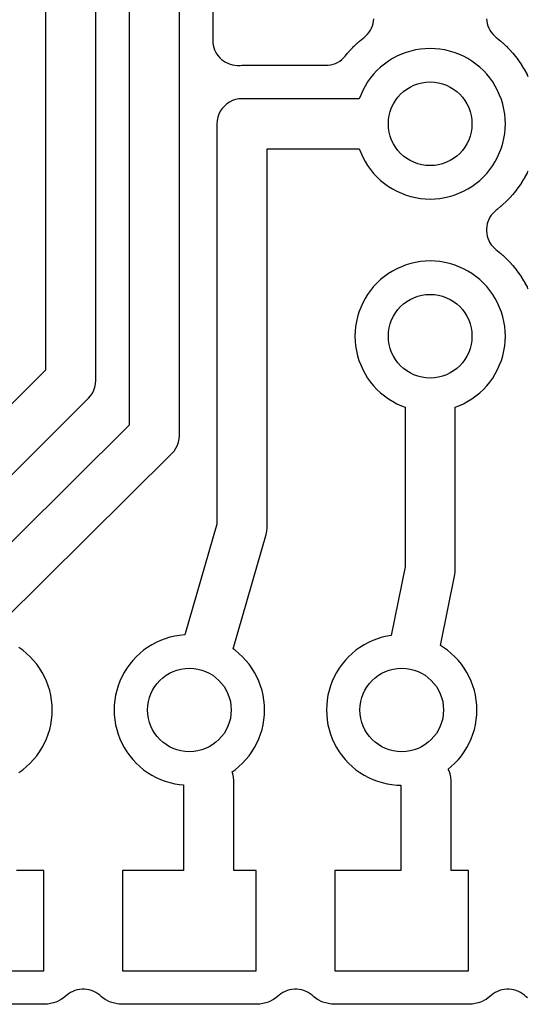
# Model space of a CAD drawing. Header units: millimetres. Extents: x 0 to 81, y 0 to 109.
# Tile 10 of 29: x 40 to 46, y 14 to 26. Entities that reach past the tile are written whole.
import ezdxf

# ---------------------------------------------------------------- set-up
doc = ezdxf.new("R2010")
doc.units = ezdxf.units.MM
for name, color, linetype in [('COPPER_KEEP_ref', 8, 'Continuous'), ('COPPER_REMOVE', 3, 'Continuous'), ('DRILL_1.0', 4, 'Continuous')]:
    doc.layers.add(name, color=color, linetype=linetype)

msp = doc.modelspace()

# ---------------------------------------------------------------- linework, layer by layer
at = {"layer": 'COPPER_KEEP_ref'}
for points in [[(40.05, 36.323), (40.05, 21.907), (36.868, 18.725)], [(37.394, 18.403), (40.562, 21.571), (40.588, 21.6), (40.61, 21.633), (40.627, 21.668), (40.64, 21.705), (40.647, 21.744), (40.65, 21.783), (40.65, 36.023)], [(41.05, 34.623), (41.05, 21.248), (39.019, 19.236)], [(39.53, 18.898), (41.561, 20.91), (41.587, 20.939), (41.609, 20.972), (41.627, 21.008), (41.64, 21.045), (41.647, 21.084), (41.65, 21.123), (41.65, 34.323)], [(42.05, 33.623), (42.05, 25.851), (42.051, 25.822), (42.056, 25.794), (42.062, 25.766), (42.072, 25.739), (42.084, 25.712), (42.099, 25.687), (42.116, 25.664), (42.135, 25.642), (42.156, 25.623), (42.179, 25.605), (42.203, 25.59), (42.229, 25.577), (42.256, 25.566), (42.284, 25.559), (42.312, 25.554), (42.341, 25.551), (42.37, 25.552), (42.371, 25.552), (42.376, 25.552), (42.398, 25.553), (42.402, 25.553), (43.401, 25.553), (43.431, 25.554), (43.46, 25.559), (43.489, 25.566), (43.516, 25.576), (43.543, 25.588), (43.568, 25.604), (43.592, 25.621), (43.614, 25.641), (43.633, 25.663), (43.663, 25.698), (43.666, 25.702), (43.68, 25.718), (43.683, 25.722), (43.72, 25.761), (43.723, 25.765), (43.738, 25.78), (43.742, 25.783), (43.781, 25.82), (43.785, 25.823), (43.801, 25.837), (43.805, 25.84), (43.846, 25.875), (43.85, 25.878), (43.86, 25.885), (43.882, 25.904), (43.902, 25.924), (43.92, 25.947), (43.936, 25.971), (43.949, 25.997), (43.96, 26.024), (43.968, 26.051), (43.974, 26.08), (43.977, 26.109)], [(45.323, 26.109), (45.326, 26.08), (45.332, 26.051), (45.34, 26.024), (45.351, 25.997), (45.364, 25.971), (45.38, 25.947), (45.398, 25.924), (45.418, 25.904), (45.44, 25.885), (45.45, 25.878), (45.454, 25.875), (45.495, 25.84), (45.499, 25.837), (45.515, 25.823), (45.519, 25.82), (45.558, 25.783), (45.562, 25.78), (45.577, 25.765), (45.58, 25.761), (45.617, 25.722), (45.62, 25.718), (45.634, 25.702), (45.637, 25.698), (45.672, 25.657), (45.675, 25.653), (45.688, 25.636), (45.691, 25.632), (45.722, 25.588), (45.725, 25.584), (45.737, 25.566), (45.739, 25.562), (45.768, 25.516), (45.77, 25.512), (45.781, 25.494), (45.783, 25.489), (45.809, 25.442), (45.811, 25.437), (45.82, 25.418)], [(45.82, 24.288), (45.811, 24.269), (45.809, 24.264), (45.783, 24.217), (45.781, 24.212), (45.77, 24.194), (45.768, 24.19), (45.739, 24.144), (45.737, 24.14), (45.725, 24.122), (45.722, 24.118), (45.691, 24.074), (45.688, 24.07), (45.675, 24.053), (45.672, 24.049), (45.637, 24.008), (45.634, 24.004), (45.62, 23.988), (45.617, 23.984), (45.58, 23.945), (45.577, 23.941), (45.562, 23.926), (45.558, 23.923), (45.519, 23.886), (45.515, 23.883), (45.499, 23.869), (45.495, 23.866), (45.454, 23.831), (45.45, 23.828), (45.44, 23.821), (45.418, 23.802), (45.398, 23.782), (45.38, 23.759), (45.364, 23.735), (45.351, 23.709), (45.34, 23.682), (45.332, 23.655), (45.326, 23.626), (45.323, 23.597), (45.323, 23.569), (45.326, 23.54), (45.332, 23.511), (45.34, 23.484), (45.351, 23.457), (45.364, 23.431), (45.38, 23.407), (45.398, 23.384), (45.418, 23.364), (45.44, 23.345), (45.45, 23.338), (45.454, 23.335), (45.495, 23.3), (45.499, 23.297), (45.515, 23.283), (45.519, 23.28), (45.558, 23.243), (45.562, 23.24), (45.577, 23.225), (45.58, 23.221), (45.617, 23.182), (45.62, 23.178), (45.634, 23.162), (45.637, 23.158), (45.672, 23.117), (45.675, 23.113), (45.688, 23.096), (45.691, 23.092), (45.722, 23.048), (45.725, 23.044), (45.737, 23.026), (45.739, 23.022), (45.768, 22.976), (45.77, 22.972), (45.781, 22.954), (45.783, 22.949), (45.809, 22.902), (45.811, 22.897), (45.82, 22.878)], [(39.73, 17.095), (39.778, 17.129), (39.823, 17.166), (39.866, 17.207), (39.907, 17.25), (39.944, 17.295), (39.978, 17.343), (40.009, 17.393), (40.037, 17.445), (40.061, 17.499), (40.082, 17.554), (40.099, 17.61), (40.113, 17.667), (40.122, 17.726), (40.128, 17.784), (40.13, 17.843), (40.128, 17.902), (40.122, 17.96), (40.113, 18.019), (40.099, 18.076), (40.082, 18.132), (40.061, 18.187), (40.037, 18.241), (40.009, 18.293), (39.978, 18.343), (39.944, 18.391), (39.907, 18.436), (39.866, 18.479), (39.823, 18.52), (39.778, 18.557), (39.73, 18.591)], [(38.43, 14.723), (40.03, 14.723), (40.03, 15.923), (39.7, 15.923)], [(45.815, 14.4), (45.799, 14.412), (45.778, 14.431), (45.755, 14.449), (45.731, 14.464), (45.706, 14.478), (45.679, 14.488), (45.651, 14.497), (45.623, 14.502), (45.594, 14.505), (45.566, 14.505), (45.537, 14.502), (45.509, 14.497), (45.481, 14.488), (45.454, 14.478), (45.429, 14.464), (45.405, 14.449), (45.382, 14.431), (45.361, 14.412), (45.345, 14.4), (45.318, 14.382), (45.301, 14.372), (45.272, 14.358), (45.254, 14.35), (45.223, 14.34), (45.204, 14.335), (45.172, 14.328), (45.152, 14.326), (45.115, 14.323), (45.105, 14.323), (43.515, 14.323), (43.505, 14.323), (43.468, 14.326), (43.448, 14.328), (43.416, 14.335), (43.397, 14.34), (43.366, 14.35), (43.348, 14.358), (43.319, 14.372), (43.302, 14.382), (43.275, 14.4), (43.259, 14.412), (43.238, 14.431), (43.215, 14.449), (43.191, 14.464), (43.166, 14.478), (43.139, 14.488), (43.111, 14.497), (43.083, 14.502), (43.054, 14.505), (43.026, 14.505), (42.997, 14.502), (42.969, 14.497), (42.941, 14.488), (42.914, 14.478), (42.889, 14.464), (42.865, 14.449), (42.842, 14.431), (42.821, 14.412), (42.805, 14.4), (42.778, 14.382), (42.761, 14.372), (42.732, 14.358), (42.714, 14.35), (42.683, 14.34), (42.664, 14.335), (42.632, 14.328), (42.612, 14.326), (42.575, 14.323), (42.565, 14.323), (40.975, 14.323), (40.965, 14.323), (40.928, 14.326), (40.908, 14.328), (40.876, 14.335), (40.857, 14.34), (40.826, 14.35), (40.808, 14.358), (40.779, 14.372), (40.762, 14.382), (40.735, 14.4), (40.719, 14.412), (40.698, 14.431), (40.675, 14.449), (40.651, 14.464), (40.626, 14.478), (40.599, 14.488), (40.571, 14.497), (40.543, 14.502), (40.514, 14.505), (40.486, 14.505), (40.457, 14.502), (40.429, 14.497), (40.401, 14.488), (40.374, 14.478), (40.349, 14.464), (40.325, 14.449), (40.302, 14.431), (40.281, 14.412), (40.265, 14.4), (40.238, 14.382), (40.221, 14.372), (40.192, 14.358), (40.174, 14.35), (40.143, 14.34), (40.124, 14.335), (40.092, 14.328), (40.072, 14.326), (40.035, 14.323), (40.025, 14.323), (38.435, 14.323)]]:
    msp.add_lwpolyline(points, dxfattribs=at)
for points in [[(42.297, 17.039), (42.29, 17.078), (42.281, 17.103), (42.318, 17.129), (42.363, 17.166), (42.406, 17.207), (42.447, 17.25), (42.484, 17.295), (42.518, 17.343), (42.549, 17.393), (42.577, 17.445), (42.601, 17.499), (42.622, 17.554), (42.639, 17.61), (42.653, 17.667), (42.662, 17.726), (42.668, 17.784), (42.67, 17.843), (42.668, 17.902), (42.662, 17.96), (42.653, 18.019), (42.639, 18.076), (42.622, 18.132), (42.601, 18.187), (42.577, 18.241), (42.549, 18.293), (42.518, 18.343), (42.484, 18.391), (42.447, 18.436), (42.406, 18.479), (42.363, 18.52), (42.318, 18.557), (42.294, 18.574), (42.688, 19.94), (42.697, 19.981), (42.7, 20.023), (42.7, 24.553), (43.802, 24.553), (43.819, 24.509), (43.843, 24.455), (43.871, 24.403), (43.902, 24.353), (43.936, 24.305), (43.973, 24.26), (44.014, 24.217), (44.057, 24.176), (44.102, 24.139), (44.15, 24.105), (44.2, 24.074), (44.252, 24.046), (44.306, 24.022), (44.361, 24.001), (44.417, 23.984), (44.474, 23.97), (44.533, 23.961), (44.591, 23.955), (44.65, 23.953), (44.709, 23.955), (44.767, 23.961), (44.826, 23.97), (44.883, 23.984), (44.939, 24.001), (44.994, 24.022), (45.048, 24.046), (45.1, 24.074), (45.15, 24.105), (45.198, 24.139), (45.243, 24.176), (45.286, 24.217), (45.327, 24.26), (45.364, 24.305), (45.398, 24.353), (45.429, 24.403), (45.457, 24.455), (45.481, 24.509), (45.502, 24.564), (45.519, 24.62), (45.533, 24.677), (45.542, 24.736), (45.548, 24.794), (45.55, 24.853), (45.548, 24.912), (45.542, 24.97), (45.533, 25.029), (45.519, 25.086), (45.502, 25.142), (45.481, 25.197), (45.457, 25.251), (45.429, 25.303), (45.398, 25.353), (45.364, 25.401), (45.327, 25.446), (45.286, 25.489), (45.243, 25.53), (45.198, 25.567), (45.15, 25.601), (45.1, 25.632), (45.048, 25.66), (44.994, 25.684), (44.939, 25.705), (44.883, 25.722), (44.826, 25.736), (44.767, 25.745), (44.709, 25.751), (44.65, 25.753), (44.591, 25.751), (44.533, 25.745), (44.474, 25.736), (44.417, 25.722), (44.361, 25.705), (44.306, 25.684), (44.252, 25.66), (44.2, 25.632), (44.15, 25.601), (44.102, 25.567), (44.057, 25.53), (44.014, 25.489), (43.973, 25.446), (43.936, 25.401), (43.902, 25.353), (43.871, 25.303), (43.843, 25.251), (43.819, 25.197), (43.802, 25.153), (42.4, 25.153), (42.361, 25.15), (42.322, 25.143), (42.285, 25.13), (42.25, 25.113), (42.217, 25.091), (42.188, 25.065), (42.162, 25.036), (42.14, 25.003), (42.123, 24.968), (42.11, 24.931), (42.103, 24.892), (42.1, 24.853), (42.1, 20.065), (41.717, 18.741), (41.711, 18.741), (41.653, 18.735), (41.594, 18.726), (41.537, 18.712), (41.481, 18.695), (41.426, 18.674), (41.372, 18.65), (41.32, 18.622), (41.27, 18.591), (41.222, 18.557), (41.177, 18.52), (41.134, 18.479), (41.093, 18.436), (41.056, 18.391), (41.022, 18.343), (40.991, 18.293), (40.963, 18.241), (40.939, 18.187), (40.918, 18.132), (40.901, 18.076), (40.887, 18.019), (40.878, 17.96), (40.872, 17.902), (40.87, 17.843), (40.872, 17.784), (40.878, 17.726), (40.887, 17.667), (40.901, 17.61), (40.918, 17.554), (40.939, 17.499), (40.963, 17.445), (40.991, 17.393), (41.022, 17.343), (41.056, 17.295), (41.093, 17.25), (41.134, 17.207), (41.177, 17.166), (41.222, 17.129), (41.27, 17.095), (41.32, 17.064), (41.372, 17.036), (41.426, 17.012), (41.481, 16.991), (41.537, 16.974), (41.594, 16.96), (41.653, 16.951), (41.7, 16.946), (41.7, 15.923), (40.97, 15.923), (40.97, 14.723), (42.57, 14.723), (42.57, 15.923), (42.3, 15.923), (42.3, 17), (42.297, 17.039)], [(44.89, 17.078), (44.877, 17.115), (44.867, 17.136), (44.903, 17.166), (44.946, 17.207), (44.987, 17.25), (45.024, 17.295), (45.058, 17.343), (45.089, 17.393), (45.117, 17.445), (45.141, 17.499), (45.162, 17.554), (45.179, 17.61), (45.193, 17.667), (45.202, 17.726), (45.208, 17.784), (45.21, 17.843), (45.208, 17.902), (45.202, 17.96), (45.193, 18.019), (45.179, 18.076), (45.162, 18.132), (45.141, 18.187), (45.117, 18.241), (45.089, 18.293), (45.058, 18.343), (45.024, 18.391), (44.987, 18.436), (44.946, 18.479), (44.903, 18.52), (44.858, 18.557), (44.81, 18.591), (44.772, 18.615), (44.944, 19.463), (44.949, 19.493), (44.95, 19.523), (44.95, 21.465), (44.994, 21.482), (45.048, 21.506), (45.1, 21.534), (45.15, 21.565), (45.198, 21.599), (45.243, 21.636), (45.286, 21.677), (45.327, 21.72), (45.364, 21.765), (45.398, 21.813), (45.429, 21.863), (45.457, 21.915), (45.481, 21.969), (45.502, 22.024), (45.519, 22.08), (45.533, 22.137), (45.542, 22.196), (45.548, 22.254), (45.55, 22.313), (45.548, 22.372), (45.542, 22.43), (45.533, 22.489), (45.519, 22.546), (45.502, 22.602), (45.481, 22.657), (45.457, 22.711), (45.429, 22.763), (45.398, 22.813), (45.364, 22.861), (45.327, 22.906), (45.286, 22.949), (45.243, 22.99), (45.198, 23.027), (45.15, 23.061), (45.1, 23.092), (45.048, 23.12), (44.994, 23.144), (44.939, 23.165), (44.883, 23.182), (44.826, 23.196), (44.767, 23.205), (44.709, 23.211), (44.65, 23.213), (44.591, 23.211), (44.533, 23.205), (44.474, 23.196), (44.417, 23.182), (44.361, 23.165), (44.306, 23.144), (44.252, 23.12), (44.2, 23.092), (44.15, 23.061), (44.102, 23.027), (44.057, 22.99), (44.014, 22.949), (43.973, 22.906), (43.936, 22.861), (43.902, 22.813), (43.871, 22.763), (43.843, 22.711), (43.819, 22.657), (43.798, 22.602), (43.781, 22.546), (43.767, 22.489), (43.758, 22.43), (43.752, 22.372), (43.75, 22.313), (43.752, 22.254), (43.758, 22.196), (43.767, 22.137), (43.781, 22.08), (43.798, 22.024), (43.819, 21.969), (43.843, 21.915), (43.871, 21.863), (43.902, 21.813), (43.936, 21.765), (43.973, 21.72), (44.014, 21.677), (44.057, 21.636), (44.102, 21.599), (44.15, 21.565), (44.2, 21.534), (44.252, 21.506), (44.306, 21.482), (44.35, 21.465), (44.35, 19.553), (44.184, 18.734), (44.134, 18.726), (44.077, 18.712), (44.021, 18.695), (43.966, 18.674), (43.912, 18.65), (43.86, 18.622), (43.81, 18.591), (43.762, 18.557), (43.717, 18.52), (43.674, 18.479), (43.633, 18.436), (43.596, 18.391), (43.562, 18.343), (43.531, 18.293), (43.503, 18.241), (43.479, 18.187), (43.458, 18.132), (43.441, 18.076), (43.427, 18.019), (43.418, 17.96), (43.412, 17.902), (43.41, 17.843), (43.412, 17.784), (43.418, 17.726), (43.427, 17.667), (43.441, 17.61), (43.458, 17.554), (43.479, 17.499), (43.503, 17.445), (43.531, 17.393), (43.562, 17.343), (43.596, 17.295), (43.633, 17.25), (43.674, 17.207), (43.717, 17.166), (43.762, 17.129), (43.81, 17.095), (43.86, 17.064), (43.912, 17.036), (43.966, 17.012), (44.021, 16.991), (44.077, 16.974), (44.134, 16.96), (44.193, 16.951), (44.251, 16.945), (44.3, 16.943), (44.3, 15.923), (43.51, 15.923), (43.51, 14.723), (45.11, 14.723), (45.11, 15.923), (44.9, 15.923), (44.9, 17), (44.897, 17.039), (44.89, 17.078)]]:
    msp.add_lwpolyline(points, close=True, dxfattribs=at)
at = {"layer": 'COPPER_REMOVE'}
for points in [[(40.05, 36.323), (40.05, 21.907), (36.868, 18.725)], [(37.394, 18.403), (40.562, 21.571), (40.588, 21.6), (40.61, 21.633), (40.627, 21.668), (40.64, 21.705), (40.647, 21.744), (40.65, 21.783), (40.65, 36.023)], [(41.05, 34.623), (41.05, 21.248), (39.019, 19.236)], [(39.53, 18.898), (41.561, 20.91), (41.587, 20.939), (41.609, 20.972), (41.627, 21.008), (41.64, 21.045), (41.647, 21.084), (41.65, 21.123), (41.65, 34.323)], [(42.05, 33.623), (42.05, 25.851), (42.051, 25.822), (42.056, 25.794), (42.062, 25.766), (42.072, 25.739), (42.084, 25.712), (42.099, 25.687), (42.116, 25.664), (42.135, 25.642), (42.156, 25.623), (42.179, 25.605), (42.203, 25.59), (42.229, 25.577), (42.256, 25.566), (42.284, 25.559), (42.312, 25.554), (42.341, 25.551), (42.37, 25.552), (42.371, 25.552), (42.376, 25.552), (42.398, 25.553), (42.402, 25.553), (43.401, 25.553), (43.431, 25.554), (43.46, 25.559), (43.489, 25.566), (43.516, 25.576), (43.543, 25.588), (43.568, 25.604), (43.592, 25.621), (43.614, 25.641), (43.633, 25.663), (43.663, 25.698), (43.666, 25.702), (43.68, 25.718), (43.683, 25.722), (43.72, 25.761), (43.723, 25.765), (43.738, 25.78), (43.742, 25.783), (43.781, 25.82), (43.785, 25.823), (43.801, 25.837), (43.805, 25.84), (43.846, 25.875), (43.85, 25.878), (43.86, 25.885), (43.882, 25.904), (43.902, 25.924), (43.92, 25.947), (43.936, 25.971), (43.949, 25.997), (43.96, 26.024), (43.968, 26.051), (43.974, 26.08), (43.977, 26.109)], [(45.323, 26.109), (45.326, 26.08), (45.332, 26.051), (45.34, 26.024), (45.351, 25.997), (45.364, 25.971), (45.38, 25.947), (45.398, 25.924), (45.418, 25.904), (45.44, 25.885), (45.45, 25.878), (45.454, 25.875), (45.495, 25.84), (45.499, 25.837), (45.515, 25.823), (45.519, 25.82), (45.558, 25.783), (45.562, 25.78), (45.577, 25.765), (45.58, 25.761), (45.617, 25.722), (45.62, 25.718), (45.634, 25.702), (45.637, 25.698), (45.672, 25.657), (45.675, 25.653), (45.688, 25.636), (45.691, 25.632), (45.722, 25.588), (45.725, 25.584), (45.737, 25.566), (45.739, 25.562), (45.768, 25.516), (45.77, 25.512), (45.781, 25.494), (45.783, 25.489), (45.809, 25.442), (45.811, 25.437), (45.82, 25.418)], [(45.82, 24.288), (45.811, 24.269), (45.809, 24.264), (45.783, 24.217), (45.781, 24.212), (45.77, 24.194), (45.768, 24.19), (45.739, 24.144), (45.737, 24.14), (45.725, 24.122), (45.722, 24.118), (45.691, 24.074), (45.688, 24.07), (45.675, 24.053), (45.672, 24.049), (45.637, 24.008), (45.634, 24.004), (45.62, 23.988), (45.617, 23.984), (45.58, 23.945), (45.577, 23.941), (45.562, 23.926), (45.558, 23.923), (45.519, 23.886), (45.515, 23.883), (45.499, 23.869), (45.495, 23.866), (45.454, 23.831), (45.45, 23.828), (45.44, 23.821), (45.418, 23.802), (45.398, 23.782), (45.38, 23.759), (45.364, 23.735), (45.351, 23.709), (45.34, 23.682), (45.332, 23.655), (45.326, 23.626), (45.323, 23.597), (45.323, 23.569), (45.326, 23.54), (45.332, 23.511), (45.34, 23.484), (45.351, 23.457), (45.364, 23.431), (45.38, 23.407), (45.398, 23.384), (45.418, 23.364), (45.44, 23.345), (45.45, 23.338), (45.454, 23.335), (45.495, 23.3), (45.499, 23.297), (45.515, 23.283), (45.519, 23.28), (45.558, 23.243), (45.562, 23.24), (45.577, 23.225), (45.58, 23.221), (45.617, 23.182), (45.62, 23.178), (45.634, 23.162), (45.637, 23.158), (45.672, 23.117), (45.675, 23.113), (45.688, 23.096), (45.691, 23.092), (45.722, 23.048), (45.725, 23.044), (45.737, 23.026), (45.739, 23.022), (45.768, 22.976), (45.77, 22.972), (45.781, 22.954), (45.783, 22.949), (45.809, 22.902), (45.811, 22.897), (45.82, 22.878)], [(39.73, 17.095), (39.778, 17.129), (39.823, 17.166), (39.866, 17.207), (39.907, 17.25), (39.944, 17.295), (39.978, 17.343), (40.009, 17.393), (40.037, 17.445), (40.061, 17.499), (40.082, 17.554), (40.099, 17.61), (40.113, 17.667), (40.122, 17.726), (40.128, 17.784), (40.13, 17.843), (40.128, 17.902), (40.122, 17.96), (40.113, 18.019), (40.099, 18.076), (40.082, 18.132), (40.061, 18.187), (40.037, 18.241), (40.009, 18.293), (39.978, 18.343), (39.944, 18.391), (39.907, 18.436), (39.866, 18.479), (39.823, 18.52), (39.778, 18.557), (39.73, 18.591)], [(38.43, 14.723), (40.03, 14.723), (40.03, 15.923), (39.7, 15.923)], [(45.815, 14.4), (45.799, 14.412), (45.778, 14.431), (45.755, 14.449), (45.731, 14.464), (45.706, 14.478), (45.679, 14.488), (45.651, 14.497), (45.623, 14.502), (45.594, 14.505), (45.566, 14.505), (45.537, 14.502), (45.509, 14.497), (45.481, 14.488), (45.454, 14.478), (45.429, 14.464), (45.405, 14.449), (45.382, 14.431), (45.361, 14.412), (45.345, 14.4), (45.318, 14.382), (45.301, 14.372), (45.272, 14.358), (45.254, 14.35), (45.223, 14.34), (45.204, 14.335), (45.172, 14.328), (45.152, 14.326), (45.115, 14.323), (45.105, 14.323), (43.515, 14.323), (43.505, 14.323), (43.468, 14.326), (43.448, 14.328), (43.416, 14.335), (43.397, 14.34), (43.366, 14.35), (43.348, 14.358), (43.319, 14.372), (43.302, 14.382), (43.275, 14.4), (43.259, 14.412), (43.238, 14.431), (43.215, 14.449), (43.191, 14.464), (43.166, 14.478), (43.139, 14.488), (43.111, 14.497), (43.083, 14.502), (43.054, 14.505), (43.026, 14.505), (42.997, 14.502), (42.969, 14.497), (42.941, 14.488), (42.914, 14.478), (42.889, 14.464), (42.865, 14.449), (42.842, 14.431), (42.821, 14.412), (42.805, 14.4), (42.778, 14.382), (42.761, 14.372), (42.732, 14.358), (42.714, 14.35), (42.683, 14.34), (42.664, 14.335), (42.632, 14.328), (42.612, 14.326), (42.575, 14.323), (42.565, 14.323), (40.975, 14.323), (40.965, 14.323), (40.928, 14.326), (40.908, 14.328), (40.876, 14.335), (40.857, 14.34), (40.826, 14.35), (40.808, 14.358), (40.779, 14.372), (40.762, 14.382), (40.735, 14.4), (40.719, 14.412), (40.698, 14.431), (40.675, 14.449), (40.651, 14.464), (40.626, 14.478), (40.599, 14.488), (40.571, 14.497), (40.543, 14.502), (40.514, 14.505), (40.486, 14.505), (40.457, 14.502), (40.429, 14.497), (40.401, 14.488), (40.374, 14.478), (40.349, 14.464), (40.325, 14.449), (40.302, 14.431), (40.281, 14.412), (40.265, 14.4), (40.238, 14.382), (40.221, 14.372), (40.192, 14.358), (40.174, 14.35), (40.143, 14.34), (40.124, 14.335), (40.092, 14.328), (40.072, 14.326), (40.035, 14.323), (40.025, 14.323), (38.435, 14.323)]]:
    msp.add_lwpolyline(points, dxfattribs=at)
for points in [[(42.297, 17.039), (42.29, 17.078), (42.281, 17.103), (42.318, 17.129), (42.363, 17.166), (42.406, 17.207), (42.447, 17.25), (42.484, 17.295), (42.518, 17.343), (42.549, 17.393), (42.577, 17.445), (42.601, 17.499), (42.622, 17.554), (42.639, 17.61), (42.653, 17.667), (42.662, 17.726), (42.668, 17.784), (42.67, 17.843), (42.668, 17.902), (42.662, 17.96), (42.653, 18.019), (42.639, 18.076), (42.622, 18.132), (42.601, 18.187), (42.577, 18.241), (42.549, 18.293), (42.518, 18.343), (42.484, 18.391), (42.447, 18.436), (42.406, 18.479), (42.363, 18.52), (42.318, 18.557), (42.294, 18.574), (42.688, 19.94), (42.697, 19.981), (42.7, 20.023), (42.7, 24.553), (43.802, 24.553), (43.819, 24.509), (43.843, 24.455), (43.871, 24.403), (43.902, 24.353), (43.936, 24.305), (43.973, 24.26), (44.014, 24.217), (44.057, 24.176), (44.102, 24.139), (44.15, 24.105), (44.2, 24.074), (44.252, 24.046), (44.306, 24.022), (44.361, 24.001), (44.417, 23.984), (44.474, 23.97), (44.533, 23.961), (44.591, 23.955), (44.65, 23.953), (44.709, 23.955), (44.767, 23.961), (44.826, 23.97), (44.883, 23.984), (44.939, 24.001), (44.994, 24.022), (45.048, 24.046), (45.1, 24.074), (45.15, 24.105), (45.198, 24.139), (45.243, 24.176), (45.286, 24.217), (45.327, 24.26), (45.364, 24.305), (45.398, 24.353), (45.429, 24.403), (45.457, 24.455), (45.481, 24.509), (45.502, 24.564), (45.519, 24.62), (45.533, 24.677), (45.542, 24.736), (45.548, 24.794), (45.55, 24.853), (45.548, 24.912), (45.542, 24.97), (45.533, 25.029), (45.519, 25.086), (45.502, 25.142), (45.481, 25.197), (45.457, 25.251), (45.429, 25.303), (45.398, 25.353), (45.364, 25.401), (45.327, 25.446), (45.286, 25.489), (45.243, 25.53), (45.198, 25.567), (45.15, 25.601), (45.1, 25.632), (45.048, 25.66), (44.994, 25.684), (44.939, 25.705), (44.883, 25.722), (44.826, 25.736), (44.767, 25.745), (44.709, 25.751), (44.65, 25.753), (44.591, 25.751), (44.533, 25.745), (44.474, 25.736), (44.417, 25.722), (44.361, 25.705), (44.306, 25.684), (44.252, 25.66), (44.2, 25.632), (44.15, 25.601), (44.102, 25.567), (44.057, 25.53), (44.014, 25.489), (43.973, 25.446), (43.936, 25.401), (43.902, 25.353), (43.871, 25.303), (43.843, 25.251), (43.819, 25.197), (43.802, 25.153), (42.4, 25.153), (42.361, 25.15), (42.322, 25.143), (42.285, 25.13), (42.25, 25.113), (42.217, 25.091), (42.188, 25.065), (42.162, 25.036), (42.14, 25.003), (42.123, 24.968), (42.11, 24.931), (42.103, 24.892), (42.1, 24.853), (42.1, 20.065), (41.717, 18.741), (41.711, 18.741), (41.653, 18.735), (41.594, 18.726), (41.537, 18.712), (41.481, 18.695), (41.426, 18.674), (41.372, 18.65), (41.32, 18.622), (41.27, 18.591), (41.222, 18.557), (41.177, 18.52), (41.134, 18.479), (41.093, 18.436), (41.056, 18.391), (41.022, 18.343), (40.991, 18.293), (40.963, 18.241), (40.939, 18.187), (40.918, 18.132), (40.901, 18.076), (40.887, 18.019), (40.878, 17.96), (40.872, 17.902), (40.87, 17.843), (40.872, 17.784), (40.878, 17.726), (40.887, 17.667), (40.901, 17.61), (40.918, 17.554), (40.939, 17.499), (40.963, 17.445), (40.991, 17.393), (41.022, 17.343), (41.056, 17.295), (41.093, 17.25), (41.134, 17.207), (41.177, 17.166), (41.222, 17.129), (41.27, 17.095), (41.32, 17.064), (41.372, 17.036), (41.426, 17.012), (41.481, 16.991), (41.537, 16.974), (41.594, 16.96), (41.653, 16.951), (41.7, 16.946), (41.7, 15.923), (40.97, 15.923), (40.97, 14.723), (42.57, 14.723), (42.57, 15.923), (42.3, 15.923), (42.3, 17), (42.297, 17.039)], [(44.89, 17.078), (44.877, 17.115), (44.867, 17.136), (44.903, 17.166), (44.946, 17.207), (44.987, 17.25), (45.024, 17.295), (45.058, 17.343), (45.089, 17.393), (45.117, 17.445), (45.141, 17.499), (45.162, 17.554), (45.179, 17.61), (45.193, 17.667), (45.202, 17.726), (45.208, 17.784), (45.21, 17.843), (45.208, 17.902), (45.202, 17.96), (45.193, 18.019), (45.179, 18.076), (45.162, 18.132), (45.141, 18.187), (45.117, 18.241), (45.089, 18.293), (45.058, 18.343), (45.024, 18.391), (44.987, 18.436), (44.946, 18.479), (44.903, 18.52), (44.858, 18.557), (44.81, 18.591), (44.772, 18.615), (44.944, 19.463), (44.949, 19.493), (44.95, 19.523), (44.95, 21.465), (44.994, 21.482), (45.048, 21.506), (45.1, 21.534), (45.15, 21.565), (45.198, 21.599), (45.243, 21.636), (45.286, 21.677), (45.327, 21.72), (45.364, 21.765), (45.398, 21.813), (45.429, 21.863), (45.457, 21.915), (45.481, 21.969), (45.502, 22.024), (45.519, 22.08), (45.533, 22.137), (45.542, 22.196), (45.548, 22.254), (45.55, 22.313), (45.548, 22.372), (45.542, 22.43), (45.533, 22.489), (45.519, 22.546), (45.502, 22.602), (45.481, 22.657), (45.457, 22.711), (45.429, 22.763), (45.398, 22.813), (45.364, 22.861), (45.327, 22.906), (45.286, 22.949), (45.243, 22.99), (45.198, 23.027), (45.15, 23.061), (45.1, 23.092), (45.048, 23.12), (44.994, 23.144), (44.939, 23.165), (44.883, 23.182), (44.826, 23.196), (44.767, 23.205), (44.709, 23.211), (44.65, 23.213), (44.591, 23.211), (44.533, 23.205), (44.474, 23.196), (44.417, 23.182), (44.361, 23.165), (44.306, 23.144), (44.252, 23.12), (44.2, 23.092), (44.15, 23.061), (44.102, 23.027), (44.057, 22.99), (44.014, 22.949), (43.973, 22.906), (43.936, 22.861), (43.902, 22.813), (43.871, 22.763), (43.843, 22.711), (43.819, 22.657), (43.798, 22.602), (43.781, 22.546), (43.767, 22.489), (43.758, 22.43), (43.752, 22.372), (43.75, 22.313), (43.752, 22.254), (43.758, 22.196), (43.767, 22.137), (43.781, 22.08), (43.798, 22.024), (43.819, 21.969), (43.843, 21.915), (43.871, 21.863), (43.902, 21.813), (43.936, 21.765), (43.973, 21.72), (44.014, 21.677), (44.057, 21.636), (44.102, 21.599), (44.15, 21.565), (44.2, 21.534), (44.252, 21.506), (44.306, 21.482), (44.35, 21.465), (44.35, 19.553), (44.184, 18.734), (44.134, 18.726), (44.077, 18.712), (44.021, 18.695), (43.966, 18.674), (43.912, 18.65), (43.86, 18.622), (43.81, 18.591), (43.762, 18.557), (43.717, 18.52), (43.674, 18.479), (43.633, 18.436), (43.596, 18.391), (43.562, 18.343), (43.531, 18.293), (43.503, 18.241), (43.479, 18.187), (43.458, 18.132), (43.441, 18.076), (43.427, 18.019), (43.418, 17.96), (43.412, 17.902), (43.41, 17.843), (43.412, 17.784), (43.418, 17.726), (43.427, 17.667), (43.441, 17.61), (43.458, 17.554), (43.479, 17.499), (43.503, 17.445), (43.531, 17.393), (43.562, 17.343), (43.596, 17.295), (43.633, 17.25), (43.674, 17.207), (43.717, 17.166), (43.762, 17.129), (43.81, 17.095), (43.86, 17.064), (43.912, 17.036), (43.966, 17.012), (44.021, 16.991), (44.077, 16.974), (44.134, 16.96), (44.193, 16.951), (44.251, 16.945), (44.3, 16.943), (44.3, 15.923), (43.51, 15.923), (43.51, 14.723), (45.11, 14.723), (45.11, 15.923), (44.9, 15.923), (44.9, 17), (44.897, 17.039), (44.89, 17.078)]]:
    msp.add_lwpolyline(points, close=True, dxfattribs=at)
at = {"layer": 'DRILL_1.0'}
for centre in [(44.65, 24.853), (44.65, 22.313), (41.77, 17.843), (44.31, 17.843)]:
    msp.add_circle(centre, 0.5, dxfattribs=at)

doc.saveas('drawing.dxf')
